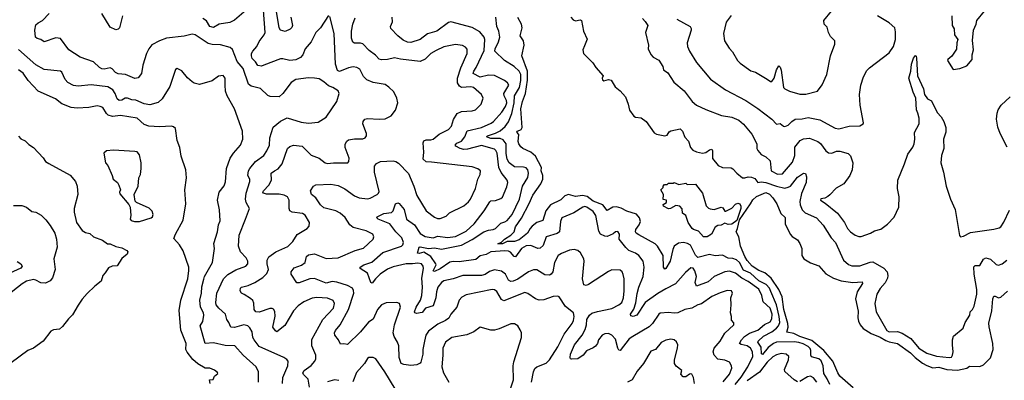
# Model space of a CAD drawing. Extents: x 1771496 to 1971148, y 471553 to 643630.
# Tile 17 of 256: x 1807707 to 1816083, y 535551 to 538623. Entities that reach past the tile are written whole.
import ezdxf

# ---------------------------------------------------------------- set-up
doc = ezdxf.new("R2010")
doc.units = 0

msp = doc.modelspace()

# ---------------------------------------------------------------- linework, layer by layer
at = {"layer": '0CON10XD'}
for points in [[(1810013.6, 538645), (1810026.5, 538575), (1810022.6, 538557.4), (1810007.4, 538542.6), (1809965, 538523.8), (1809925, 538533.8), (1809915, 538552.5), (1809883.9, 538745)], [(1809942.5, 535525), (1809944.6, 535575), (1809988.2, 535675), (1809990, 535715), (1809979.1, 535729.1), (1809953.3, 535745), (1809745, 535838.5), (1809700, 535895), (1809690.9, 535915), (1809683.3, 535965), (1809665, 535998), (1809648, 536015), (1809613.4, 536023.4), (1809535, 536001.5), (1809503.3, 536003.3), (1809485.8, 536045), (1809468.3, 536068.3), (1809458.1, 536115), (1809400.3, 536165), (1809379.3, 536195), (1809376, 536215), (1809383.1, 536295), (1809439.5, 536415), (1809477.1, 536452.9), (1809545, 536492.5), (1809630, 536525), (1809648, 536545), (1809648, 536565), (1809633.8, 536595), (1809586.2, 536645), (1809569.2, 536695), (1809575, 536787.5), (1809628.8, 536925), (1809660.8, 537015), (1809634.7, 537064.7), (1809628.4, 537095), (1809634.1, 537145), (1809665.4, 537245), (1809664.4, 537265), (1809646.7, 537295), (1809652.7, 537335), (1809663.4, 537356.6), (1809714.1, 537415.9), (1809783.3, 537466.7), (1809808.9, 537505), (1809832.2, 537555), (1809835, 537617.5), (1809862.4, 537707.6), (1809925, 537759.4), (1809982.4, 537787.6), (1810099.8, 537749.8), (1810165, 537742.5), (1810245, 537750), (1810315, 537794), (1810405, 537926.7), (1810423.9, 537993.9), (1810415, 538016.2), (1810371.2, 538045), (1810335, 538058.6), (1810294, 538095), (1810255, 538118), (1810215.7, 538125.7), (1810165, 538128.1), (1810055, 538114.4), (1810015, 538087.5), (1809945, 537993.8), (1809915, 537966), (1809838.8, 537968.8), (1809818.3, 537978.3), (1809755, 538035.8), (1809676.2, 538056.2), (1809652.7, 538072.7), (1809608.2, 538208.2), (1809557.2, 538267.2), (1809517.9, 538367.9), (1809496.8, 538386.8), (1809415, 538409.4), (1809345, 538411.5), (1809310.5, 538420.5), (1809198, 538495), (1809175, 538500.5), (1809105, 538482.1), (1808954.5, 538464.5), (1808896.5, 538443.5), (1808831.5, 538408.5), (1808805, 538376), (1808785.5, 538335), (1808755, 538236.7), (1808743.3, 538165), (1808713.4, 538126.6), (1808685, 538123.1), (1808606.1, 538156.1), (1808545, 538161.3), (1808522.5, 538172.5), (1808494.1, 538204.1), (1808475, 538213.6), (1808425, 538201.8), (1808405, 538204), (1808385.2, 538215.2), (1808335, 538265.5), (1808222, 538305), (1808125, 538367.5), (1808052.4, 538462.4), (1808015, 538469.2), (1807915.5, 538435.5), (1807885.3, 538455.3), (1807855, 538462.9), (1807841.4, 538475), (1807834.6, 538535), (1807845, 538578), (1807863.3, 538596.7), (1807899.2, 538615), (1807958, 538675)], [(1808582.5, 538655), (1808555.9, 538554.1), (1808545, 538542.5), (1808525, 538537.5), (1808475, 538558.8), (1808406.2, 538675)], [(1809631.9, 538705), (1809535, 538618.5), (1809495, 538600), (1809405, 538584.1), (1809355, 538556.9), (1809325, 538566.2), (1809295, 538613.8), (1809265, 538633.5)], [(1810172.7, 535492.8), (1810161.2, 535561.2), (1810119.8, 535599.8), (1810115.4, 535615), (1810127.9, 535635), (1810185, 535676.8), (1810217.3, 535715), (1810226.2, 535735), (1810225, 535766), (1810191.8, 535845), (1810190.8, 535899.2), (1810285, 536068.1), (1810375.3, 536164.7), (1810386.2, 536205), (1810372.5, 536232.5), (1810325, 536250.4), (1810235, 536255.5), (1810195, 536251.1), (1810125, 536221.1), (1810074.3, 536185), (1810036.7, 536143.3), (1809961.9, 536018.1), (1809895, 535965.8), (1809882, 535972), (1809858.8, 536005), (1809880.9, 536099.1), (1809877.9, 536137.9), (1809867, 536157), (1809854, 536164), (1809835, 536162.9), (1809745, 536131.2), (1809716, 536135), (1809702.7, 536155), (1809699.4, 536209.4), (1809690.3, 536230.3), (1809669.7, 536249.7), (1809615, 536281.4), (1809594.3, 536294.3), (1809582.7, 536312.7), (1809584.2, 536335), (1809594, 536345), (1809649.9, 536360.1), (1809705.7, 536385), (1809775, 536426.5), (1809809.5, 536460.5), (1809823.1, 536495), (1809811.2, 536545), (1809810.7, 536575), (1809826.2, 536603.8), (1809885, 536646.2), (1809988.1, 536691.9), (1810031.1, 536735), (1810067.8, 536792.2), (1810152, 536845), (1810170, 536865), (1810171.1, 536895), (1810135, 536958.9), (1810111.9, 536971.9), (1810025, 536983.6), (1810005.3, 536995.3), (1809997.9, 537015), (1810000.5, 537085), (1809984.2, 537115), (1809957.9, 537127.9), (1809915, 537137.3), (1809805, 537136.9), (1809781.9, 537145), (1809775.7, 537155), (1809780, 537165), (1809826.8, 537215), (1809847.5, 537255), (1809845.7, 537315), (1809874.8, 537335.2), (1809905, 537353.6), (1809938.2, 537395), (1809985, 537526.9), (1810005, 537544.4), (1810035, 537554.4), (1810110.8, 537545), (1810185, 537469.4), (1810253.7, 537443.7), (1810305, 537403.1), (1810325, 537398.6), (1810375.5, 537404.5), (1810497.3, 537402.7), (1810507.5, 537415), (1810510.6, 537445), (1810474.5, 537535), (1810476.7, 537563.3), (1810490.9, 537589.1), (1810505, 537600.6), (1810555, 537608.1), (1810625, 537608.9), (1810645, 537616.7), (1810656.2, 537635), (1810658, 537655), (1810625.8, 537735), (1810630, 537755), (1810644, 537775), (1810665, 537781.4), (1810765, 537775.8), (1810815, 537780), (1810866.2, 537805), (1810905, 537852.5), (1810923.3, 537915), (1810916.4, 537953.6), (1810889.1, 538009.1), (1810847.5, 538047.5), (1810815, 538070), (1810715, 538088.9), (1810660.6, 538110.6), (1810630.5, 538140.5), (1810601.1, 538201.1), (1810575, 538216.9), (1810545, 538220.5), (1810505, 538213.6), (1810426.8, 538183.2), (1810409.6, 538189.6), (1810394.2, 538244.2), (1810381.1, 538505), (1810345, 538650)], [(1810335, 538657.5), (1810266.4, 538553.6), (1810226, 538515), (1810187.5, 538435), (1810134.8, 538375.2), (1810114.7, 538325), (1810095, 538301.8), (1810055, 538280.9), (1810005, 538274.7), (1809945, 538289.3), (1809925, 538288.4), (1809784.5, 538234.5), (1809765, 538227.3), (1809732.6, 538232.6), (1809713.3, 538263.3), (1809685, 538292), (1809677.5, 538315), (1809679.6, 538335), (1809690.4, 538355), (1809723.2, 538395), (1809743.9, 538436.1), (1809787, 538493), (1809794.6, 538515), (1809782.1, 538705)], [(1812060.5, 535535), (1812077.4, 535622.6), (1812088.9, 535651.1), (1812105, 535666.5), (1812185, 535698.5), (1812215, 535726.5), (1812285, 535835.6), (1812338.5, 535945), (1812407.5, 536035), (1812419.4, 536060.6), (1812424.5, 536095), (1812419.4, 536125), (1812349.2, 536179.2), (1812295, 536263.3), (1812285, 536268.8), (1812246.4, 536266.4), (1812165, 536235.6), (1812125, 536235.5), (1812095, 536245.5), (1812030.9, 536290.9), (1812005, 536298.8), (1811825, 536229.6), (1811805, 536240.5), (1811765, 536306.9), (1811745, 536321.1), (1811725, 536324.4), (1811505, 536280), (1811469.5, 536260.5), (1811445.6, 536235), (1811424.5, 536175.5), (1811375, 536116.2), (1811357.8, 536082.2), (1811329.7, 536060.3), (1811265, 536030), (1811185, 535970), (1811162.1, 535935), (1811150.8, 535885), (1811136.2, 535815), (1811135.4, 535775), (1811120.5, 535705), (1811113.6, 535696.3), (1811085.5, 535684.5), (1811035, 535677.9), (1810975.3, 535685.3), (1810950.6, 535695), (1810935.5, 535745.5), (1810931.8, 535845), (1810922, 535875), (1810891.8, 535925), (1810884.7, 535955), (1810895.8, 536024.2), (1810946.9, 536175), (1810936.7, 536205), (1810914.2, 536214.2), (1810825, 536211.5), (1810785, 536193.3), (1810750.5, 536155), (1810715, 536072), (1810675, 536048), (1810605, 535965.6), (1810495, 535857.5), (1810465, 535863.1), (1810435, 535858.8), (1810417.6, 535897.6), (1810387.5, 535935), (1810385.6, 535955), (1810392.2, 535975), (1810433.8, 536025), (1810504.1, 536155), (1810548, 536295), (1810547.8, 536317.8), (1810538.1, 536335), (1810495, 536358.1), (1810405, 536388.5), (1810365, 536392.2), (1810315, 536379.6), (1810215, 536417.7), (1810175, 536414.6), (1810085, 536382.5), (1810065, 536382.5), (1810016.7, 536455), (1810016.2, 536475), (1810040.6, 536509.4), (1810105, 536533.3), (1810134.2, 536555), (1810145.6, 536605), (1810165, 536620), (1810215, 536628.5), (1810315, 536588.5), (1810415, 536595.8), (1810561.7, 536658.3), (1810631.9, 536678.1), (1810714.4, 536755), (1810720, 536775), (1810710, 536795), (1810654.6, 536824.6), (1810543.2, 536853.2), (1810515, 536875.6), (1810475, 536936.9), (1810434.3, 536975), (1810395, 536995.3), (1810295, 537019.4), (1810265, 537045.6), (1810225, 537105.8), (1810190, 537135), (1810181.2, 537165), (1810206.1, 537203.9), (1810225, 537216.2), (1810355, 537222.9), (1810415, 537210), (1810472.7, 537182.7), (1810555, 537123.1), (1810595, 537104.5), (1810665, 537097.8), (1810686.9, 537103.1), (1810746.6, 537133.4), (1810760, 537145), (1810765, 537160), (1810725.6, 537325), (1810724.3, 537375), (1810740.7, 537399.3), (1810775, 537415.7), (1810885, 537420), (1810906.7, 537415), (1810930.3, 537400.3), (1811014.3, 537314.3), (1811060.8, 537205), (1811085.8, 537125), (1811165.7, 536995), (1811235, 536940.8), (1811260.9, 536930.9), (1811285, 536930), (1811335, 536949.2), (1811363.4, 536976.6), (1811485, 537038.9), (1811525, 537072.9), (1811541.5, 537095), (1811583.1, 537185), (1811604, 537265), (1811623.8, 537305), (1811626.2, 537335), (1811604.2, 537354.2), (1811555, 537370.6), (1811211.2, 537408.8), (1811165, 537413.8), (1811140, 537435), (1811146, 537495), (1811140, 537575), (1811145, 537590), (1811165, 537600.8), (1811205, 537598.5), (1811225, 537604.4), (1811275, 537647.3), (1811355, 537686.7), (1811381.1, 537715), (1811397.4, 537772.6), (1811427.2, 537822.8), (1811465, 537840), (1811555, 537846), (1811585, 537856.2), (1811633.8, 537905), (1811650, 537955), (1811636.2, 537985), (1811568.6, 538045), (1811545, 538051.2), (1811466.6, 538046.6), (1811448.2, 538058.2), (1811432.1, 538085), (1811430.7, 538125), (1811458.3, 538211.7), (1811514.1, 538334.1), (1811512.3, 538372.3), (1811499.7, 538389.7), (1811474.1, 538404.1), (1811415, 538412.9), (1811315, 538391.5), (1811248.4, 538361.6), (1811205.6, 538335), (1811155, 538286.2), (1811115, 538267.8), (1810945.9, 538285.9), (1810895, 538298.5), (1810835, 538282.7), (1810785, 538280), (1810765, 538285.8), (1810735, 538320), (1810680.4, 538360.4), (1810626.4, 538416.4), (1810605, 538422.9), (1810555, 538424.3), (1810541.8, 538431.8), (1810529.5, 538465), (1810529.1, 538525), (1810539.5, 538585), (1810562, 538638)], [(1811702.2, 536477.8), (1811666, 536454), (1811635, 536445.3), (1811477.5, 536445), (1811395, 536414.6), (1811315, 536398.1), (1811294.5, 536385), (1811264.6, 536345), (1811251.8, 536305), (1811246.7, 536255), (1811223.4, 536186.6), (1811160, 536165), (1811129.5, 536130.5), (1811081.7, 536121.7), (1811067.5, 536125), (1811066.2, 536135), (1811080.7, 536175), (1811115.6, 536234.4), (1811128.1, 536275), (1811132.3, 536345), (1811128, 536422), (1811142.7, 536505), (1811138.5, 536525), (1811125, 536543.3), (1811095, 536550), (1811047.2, 536542.8), (1810995, 536543.8), (1810885, 536518.6), (1810835, 536497.1), (1810773.2, 536456.8), (1810734.7, 536415.3), (1810705, 536380), (1810695, 536383.3), (1810665, 536463.1), (1810604, 536505), (1810602.5, 536515), (1810635, 536535.4), (1810702.4, 536557.6), (1810795, 536640.4), (1810954.2, 536695), (1810965.5, 536705), (1810971.8, 536725), (1810957.1, 536765), (1810905.9, 536815.9), (1810855.6, 536885), (1810756, 536925), (1810743.8, 536935), (1810748.8, 536945), (1810805, 536972.7), (1810869.2, 536980.8), (1810883.9, 536996.1), (1810905, 537054.4), (1810925, 537061.8), (1810935, 537058.5), (1810977.7, 537005), (1810997.1, 536925), (1811064.8, 536874.8), (1811115, 536803.2), (1811155, 536777.2), (1811225.1, 536764.9), (1811265, 536778.4), (1811345, 536766.5), (1811415, 536777.8), (1811505, 536823.2), (1811571.8, 536885), (1811656.9, 536995), (1811705, 537073.1), (1811715, 537079.4), (1811755, 537083.1), (1811800.7, 537099.3), (1811815, 537110.8), (1811850.3, 537199.7), (1811858.1, 537235), (1811854.7, 537255), (1811801.4, 537321.4), (1811782.5, 537365), (1811768.9, 537485), (1811758.5, 537508.5), (1811745, 537519.6), (1811635, 537551.9), (1811515, 537519.3), (1811485, 537518.7), (1811455, 537526.2), (1811416, 537545), (1811410, 537555), (1811425, 537571.9), (1811465, 537587.5), (1811494.1, 537625), (1811513.1, 537676.9), (1811636.1, 537703.9), (1811718, 537742), (1811737.9, 537755), (1811808.9, 537835), (1811840.7, 537885), (1811850.4, 537915), (1811847.4, 537935), (1811827.3, 537975), (1811826.8, 537995), (1811868.2, 538065), (1811856.7, 538085), (1811831.1, 538105), (1811745, 538146.4), (1811695, 538150), (1811625, 538133.5), (1811565.8, 538165), (1811570, 538185), (1811589.7, 538215), (1811659.1, 538360.9), (1811664.2, 538454.2), (1811658.2, 538475), (1811621.1, 538521.1), (1811557.4, 538557.4), (1811375.5, 538605.5), (1811355, 538598.9), (1811255.8, 538525), (1811177.4, 538502.6), (1811115, 538453.1), (1811035, 538429.2), (1811005, 538432.2), (1810968.6, 538448.6), (1810924, 538485), (1810865, 538548.8), (1810860, 538565), (1810878.8, 538605), (1810876.2, 538645)], [(1813794.2, 535515), (1813845, 535577.8), (1813900.2, 535665), (1813942.6, 535755), (1813941.4, 535795), (1813923.8, 535825), (1813895, 535844.1), (1813845.4, 535855.4), (1813830.6, 535865), (1813846.7, 535895), (1813874.1, 535925), (1813915, 535952.4), (1813985, 535977.2), (1814042.6, 536027.4), (1814090.1, 536049.9), (1814105, 536075.7), (1814109.3, 536115), (1814092.6, 536165), (1814030.8, 536220.8), (1814021, 536275), (1813995, 536326.6), (1813905, 536392.6), (1813850.9, 536420.9), (1813795, 536465.3), (1813745, 536480), (1813705, 536474.6), (1813615, 536436.2), (1813565, 536390.4), (1813465, 536354.3), (1813454.6, 536385), (1813465.7, 536435), (1813450.9, 536485), (1813435, 536507.7), (1813415, 536510.9), (1813370.2, 536469.8), (1813285, 536374.5), (1813205, 536329.6), (1813135, 536291.2), (1813028.5, 536215), (1812955.8, 536105), (1812925, 536094.5), (1812905, 536100), (1812904.3, 536115), (1812931.3, 536158.7), (1812948, 536212), (1812958.7, 536291.3), (1812973.6, 536345), (1813010.8, 536435), (1813020.6, 536515), (1813010.6, 536565), (1812975, 536613.3), (1812945, 536633.8), (1812888.2, 536658.2), (1812862.4, 536682.4), (1812807.1, 536755), (1812808.9, 536795), (1812795, 536818), (1812775, 536815.8), (1812755, 536799.2), (1812705, 536777.5), (1812685, 536778.6), (1812646.5, 536796.5), (1812632.4, 536822.4), (1812609.2, 536955), (1812585, 536989.6), (1812532.4, 537027.6), (1812515, 537030.9), (1812496.2, 537025), (1812422.1, 536977.9), (1812319.2, 536935), (1812306.5, 536905), (1812298.1, 536815), (1812279.1, 536800.9), (1812186.7, 536773.3), (1812159.2, 536700.8), (1812135, 536678.2), (1812115, 536675.4), (1812055, 536699.6), (1812015, 536696.2), (1811975, 536674.6), (1811925, 536602.5), (1811914.5, 536605), (1811882.2, 536642.2), (1811865, 536650.9), (1811834.2, 536654.2), (1811715, 536646.9), (1811675, 536623), (1811625, 536611.7), (1811588.4, 536581.6), (1811445, 536559.5), (1811395, 536563), (1811365, 536556.8), (1811285, 536502.2), (1811235, 536479.2), (1811224.2, 536485), (1811238.3, 536511.7), (1811249.6, 536535), (1811247.7, 536545), (1811204.7, 536605), (1811145, 536641.7), (1811105, 536630.7), (1811090, 536635), (1811105, 536685.8), (1811115, 536688.5), (1811185, 536673.3), (1811235, 536678.7), (1811295, 536668.4), (1811466.2, 536703.8), (1811555, 536751.4), (1811655, 536815.3), (1811695, 536831.3), (1811735, 536836), (1811755, 536844.7), (1811799.1, 536890.9), (1811835, 536900), (1811855, 536911.8), (1811895.2, 536965), (1811959.5, 537095), (1811985.5, 537205), (1812030.9, 537279.1), (1812035.5, 537315), (1812030, 537345), (1812015, 537361.9), (1811993.6, 537366.4), (1811915, 537371.2), (1811869.6, 537405), (1811855, 537434.3), (1811845, 537483.8), (1811844.8, 537565), (1811820, 537600), (1811795, 537610.4), (1811715, 537610.2), (1811679.2, 537625), (1811685.6, 537635), (1811755, 537656.5), (1811795, 537677.6), (1811837.1, 537712.9), (1811865, 537753.8), (1811892.7, 537825), (1811912, 537915), (1811916.9, 537975), (1811958.6, 538045), (1811970.4, 538105), (1811970.3, 538155), (1811956.9, 538185), (1811913.4, 538223.4), (1811831.9, 538275), (1811748.9, 538355), (1811751.2, 538375), (1811780, 538435), (1811790.6, 538475), (1811784, 538524), (1811765, 538566.2), (1811757.5, 538645)], [(1814599.8, 535515), (1814577.2, 535565), (1814548.6, 535608.6), (1814543.3, 535675), (1814525, 535716.4), (1814505, 535735.3), (1814442.3, 535752.2), (1814436.8, 535765), (1814438.6, 535805), (1814431.7, 535821.7), (1814415, 535838.4), (1814372.7, 535862.7), (1814335.2, 535874.8), (1814295, 535879.2), (1814144.1, 535875.9), (1814119.6, 535865), (1814075, 535830.2), (1814025, 535772.7), (1814016.6, 535776.6), (1814014.1, 535835), (1813986.4, 535875), (1813989.1, 535885), (1814035, 535927.8), (1814105.4, 535965), (1814145, 535995.2), (1814163.1, 536016.9), (1814172.8, 536045), (1814168.7, 536095), (1814143.8, 536193.8), (1814096.8, 536306.8), (1814084.4, 536335), (1814057.4, 536367.4), (1813995, 536399.1), (1813925, 536464.2), (1813865, 536488.6), (1813829.8, 536555), (1813805, 536577.2), (1813775, 536589.1), (1813735, 536593.3), (1813685, 536616.4), (1813622.1, 536612.1), (1813574.5, 536624.5), (1813475, 536598), (1813455, 536617.5), (1813412.5, 536702.5), (1813387.8, 536717.8), (1813355, 536725.7), (1813310.6, 536719.4), (1813275.6, 536694.4), (1813263.8, 536666.2), (1813240.8, 536565), (1813205, 536504), (1813195, 536498.8), (1813184.5, 536515), (1813179.6, 536615), (1813132.3, 536695), (1813113, 536713), (1812975, 536791.1), (1812951.4, 536805), (1812946.5, 536815), (1812949.2, 536835), (1812976.6, 536875), (1812987.1, 536905), (1812978.8, 536935), (1812955, 536965.8), (1812871.1, 536991.1), (1812825, 537017.8), (1812785, 537029.2), (1812752.9, 537025), (1812705, 536996.5), (1812666.9, 537046.9), (1812585, 537077.4), (1812535, 537117.4), (1812495, 537126), (1812435, 537118.1), (1812375, 537134.6), (1812345, 537122.1), (1812310.5, 537089.5), (1812221.1, 537045), (1812183.9, 536995), (1812156.5, 536913.5), (1812105, 536894.6), (1812067.5, 536865), (1812048.9, 536845), (1812027.5, 536805), (1811955, 536749), (1811915.6, 536734.4), (1811855, 536733.1), (1811815, 536712.7), (1811773.3, 536715), (1811805, 536729.2), (1811830.8, 536755), (1811885, 536787.5), (1811912.5, 536815), (1811925, 536860), (1811976.5, 536933.5), (1812041.9, 537058.1), (1812071.6, 537128.4), (1812141.2, 537225), (1812156.5, 537265), (1812156.8, 537295), (1812142, 537335), (1812144.8, 537365), (1812095, 537460.9), (1812055, 537495.4), (1811987.1, 537527.1), (1811970.6, 537540.6), (1811952.9, 537565), (1811947.5, 537585), (1811954.4, 537644.4), (1811935.7, 537665), (1811942.9, 537675), (1811971.6, 537688.4), (1811980.5, 537705), (1811970.6, 537865), (1811983.2, 537925), (1812009.2, 537995), (1812027.7, 538107.7), (1812025.8, 538185.8), (1811977.3, 538315), (1811997.5, 538407.5), (1811992, 538442), (1811964.4, 538485), (1811981.2, 538555), (1811975.4, 538585), (1811945, 538640.6)], [(1812395, 538643.6), (1812415, 538622.9), (1812435, 538612.5), (1812475, 538622), (1812486.9, 538616.9), (1812503.3, 538525), (1812534.1, 538455.9), (1812510.7, 538400.7), (1812496.7, 538365), (1812504.2, 538334.2), (1812581.2, 538255), (1812607.5, 538215), (1812670, 538145), (1812662.5, 538125), (1812665, 538110), (1812675, 538102.5), (1812715, 538112.5), (1812738.3, 538108.3), (1812771.2, 538051.2), (1812815, 538016.2), (1812860, 537965), (1812884, 537905), (1812895, 537852.5), (1812932.1, 537802.1), (1812946.1, 537793.9), (1812995, 537786.2), (1813036.7, 537755), (1813105, 537658.8), (1813125, 537648), (1813196.4, 537633.6), (1813215, 537640), (1813230.7, 537669.3), (1813245, 537677.5), (1813325, 537693.3), (1813345.8, 537675), (1813365, 537621.2), (1813397.6, 537587.6), (1813414.2, 537535), (1813432, 537512), (1813465, 537496.2), (1813515, 537486.2), (1813545, 537493.2), (1813575, 537515.4), (1813595, 537520), (1813600.8, 537505), (1813601.7, 537441.7), (1813650.2, 537380.2), (1813685, 537362.9), (1813760.6, 537360.6), (1813775, 537354), (1813807.1, 537315), (1813855, 537276.2), (1813875, 537275.3), (1813905, 537285.3), (1813932.9, 537282.9), (1813960.7, 537270.7), (1813985, 537236.9), (1814015, 537243.2), (1814055, 537237.7), (1814145, 537204.3), (1814215, 537189.5), (1814245, 537195.5), (1814263.6, 537206.4), (1814325, 537281.9), (1814375, 537315.8), (1814392.5, 537312.5), (1814400.9, 537285), (1814396.2, 537235), (1814357.1, 537142.9), (1814343.3, 537075), (1814346.2, 537045), (1814364.1, 537004.1), (1814388.8, 536978.8), (1814485.8, 536935), (1814543.4, 536873.4), (1814609.6, 536765), (1814647.8, 536725), (1814714.6, 536575), (1814758, 536538), (1814787.2, 536527.2), (1814855, 536525.4), (1814942.3, 536557.7), (1814965, 536560.5), (1815057.2, 536507.2), (1815085.8, 536475.8), (1815092.7, 536445), (1815089.6, 536420.4), (1815068.7, 536381.3), (1815027.6, 536332.4), (1814999.5, 536285), (1814982.9, 536205), (1814993.8, 536135), (1815084.4, 535975), (1815105, 535964.1), (1815175, 535967.7), (1815215, 535954.1), (1815287, 535907), (1815355, 535825.3), (1815425, 535783.6), (1815505, 535756.7), (1815615, 535744.7), (1815635, 535750), (1815643.8, 535766.2), (1815647.3, 535792.7), (1815643.9, 535855), (1815642.3, 535895), (1815652.3, 535927.7), (1815732.5, 535995), (1815749.4, 536045), (1815789.4, 536105), (1815793.3, 536135), (1815812.9, 536155), (1815826.8, 536183.2), (1815848.5, 536285), (1815850.3, 536325), (1815825.8, 536455), (1815825, 536518), (1815835, 536528.5), (1815875, 536529.4), (1815907, 536583), (1815925, 536595.6), (1815964.6, 536584.6), (1816015, 536538), (1816035, 536531.4), (1816065, 536542.9), (1816103.8, 536576.2)], [(1813005, 538633.3), (1813029.1, 538609.1), (1813051.2, 538575), (1813031.2, 538515), (1813056, 538405), (1813053.3, 538375), (1813075.9, 538325.9), (1813096.7, 538305), (1813145, 538278.8), (1813178.8, 538225), (1813183.3, 538195), (1813219.5, 538169.5), (1813272, 538092), (1813358.3, 538018.3), (1813426.8, 537926.8), (1813465.6, 537895.6), (1813545, 537857.1), (1813677.6, 537807.6), (1813765, 537791.9), (1813825, 537767.5), (1813865, 537734.4), (1813935, 537646.7), (1813976.8, 537566.8), (1813978.2, 537525), (1813985, 537509.2), (1814014, 537474), (1814054.6, 537454.6), (1814090.2, 537420.2), (1814098.5, 537335), (1814155, 537306.2), (1814195, 537310.9), (1814279.9, 537410.1), (1814300.3, 537465), (1814301.4, 537538.6), (1814345.4, 537594.6), (1814375, 537609.1), (1814425, 537613.6), (1814495.8, 537585), (1814518.1, 537568.1), (1814566, 537505), (1814587.7, 537487.7), (1814615, 537487.5), (1814655, 537502.9), (1814685, 537504.4), (1814755, 537483.8), (1814775, 537462.5), (1814795.8, 537405), (1814789.4, 537345), (1814768.6, 537295), (1814718.8, 537225), (1814652.1, 537187.9), (1814599.7, 537130.3), (1814581.7, 537118.3), (1814555, 537102.5), (1814523, 537097), (1814520, 537085), (1814560.5, 537060.5), (1814665.3, 536975.3), (1814724.2, 536895), (1814749.2, 536845), (1814775, 536817.5), (1814815, 536788.6), (1814845, 536776.2), (1814865, 536776.7), (1814945, 536806.2), (1814977.5, 536825), (1815032.4, 536837.6), (1815088.9, 536881.1), (1815145, 536941.2), (1815184.5, 537025), (1815187.9, 537115), (1815173.8, 537185), (1815177.1, 537255), (1815235.4, 537395), (1815262.7, 537477.3), (1815305, 537536), (1815317.1, 537565), (1815322.9, 537605), (1815318.6, 537661.4), (1815358.4, 537735), (1815357.8, 537785), (1815346.7, 537826.7), (1815336.9, 537855), (1815330, 537955), (1815306.7, 538005), (1815270, 538125), (1815286.7, 538185), (1815293.5, 538245), (1815309.4, 538295), (1815327, 538317), (1815333.6, 538313.6), (1815336.8, 538296.8), (1815344.5, 538145), (1815395.5, 538035), (1815405.6, 537985), (1815428.7, 537948.7), (1815465, 537932), (1815512.6, 537832.6), (1815545, 537796.2), (1815570, 537755), (1815585.8, 537705), (1815587.1, 537665), (1815565.6, 537605), (1815569.4, 537525), (1815547.8, 537465), (1815542.2, 537405), (1815565.6, 537325), (1815588.6, 537205), (1815625.8, 537095), (1815664.4, 537005), (1815703.3, 536785), (1815710, 536775), (1815735, 536780), (1815795, 536811.1), (1815995, 536837.5), (1816040.3, 536849.7), (1816055, 536860), (1816080.6, 536899.4), (1816127.9, 537002.1)], [(1813296.7, 538626.7), (1813410.8, 538565), (1813419.1, 538549.1), (1813418.6, 538535), (1813384.3, 538425), (1813388.6, 538395), (1813404.3, 538355), (1813465, 538258), (1813585, 538115.8), (1813711.2, 538025), (1813885, 537935.5), (1813987.4, 537867.4), (1814105, 537776), (1814145, 537732), (1814175, 537740), (1814204.4, 537715), (1814215, 537713.4), (1814245.5, 537725), (1814275, 537756.2), (1814305, 537775.4), (1814362.1, 537777.9), (1814415, 537790), (1814515, 537770), (1814645, 537699.2), (1814675.6, 537694.4), (1814762.5, 537715), (1814855, 537720), (1814883.3, 537735), (1814886.2, 537745), (1814857.5, 537895), (1814851.4, 537985), (1814861.4, 538065), (1814885.7, 538135), (1814915, 538191.2), (1814935, 538214), (1815105, 538340), (1815140.8, 538395), (1815158.9, 538455), (1815158.7, 538518.7), (1815150.8, 538555), (1815104, 538595), (1815004.3, 538655)], [(1813760.5, 538659.5), (1813718.3, 538601.7), (1813694, 538505), (1813702.3, 538442.3), (1813741.7, 538381.7), (1813770.5, 538350.5), (1813814, 538275), (1813835, 538253.8), (1813927.3, 538187.3), (1813965.7, 538175.7), (1814065, 538116.2), (1814095, 538098), (1814105, 538098), (1814125, 538126.2), (1814145, 538196.7), (1814165, 538230), (1814175, 538220), (1814185, 538192.5), (1814205.7, 538045.7), (1814215, 538033.3), (1814255, 538013.8), (1814345, 537988), (1814395, 537988), (1814495, 538013.3), (1814535, 538067.5), (1814572.5, 538155), (1814603.3, 538315), (1814642.5, 538415), (1814641.7, 538441.7), (1814605, 538480), (1814587.5, 538515), (1814575, 538560), (1814550, 538585), (1814547.5, 538615), (1814612.5, 538695)], [(1815637, 538657), (1815640.8, 538575), (1815656, 538545), (1815660, 538495), (1815688.6, 538455), (1815679.4, 538425), (1815676.8, 538373.2), (1815637.3, 538312.7), (1815602.5, 538285), (1815600, 538275), (1815647.5, 538197.5), (1815705, 538206.2), (1815765, 538228.8), (1815810, 538285), (1815810, 538325), (1815821.2, 538365), (1815813.8, 538445), (1815821.2, 538535), (1815843.8, 538585), (1815850, 538615), (1815913.8, 538695)], [(1809739.4, 535535), (1809738.9, 535625), (1809717.4, 535667.4), (1809607.5, 535765), (1809536, 535845), (1809455, 535849.3), (1809355, 535869.6), (1809284.4, 535864.4), (1809242, 536015), (1809265, 536053.8), (1809273.5, 536105), (1809270.5, 536125), (1809245.3, 536175.3), (1809240, 536235), (1809253.3, 536295), (1809255, 536346.7), (1809272.1, 536412.1), (1809279.4, 536435), (1809347.5, 536555), (1809362.9, 536672.9), (1809358, 536718), (1809389.5, 536815), (1809398.2, 536875), (1809411.3, 536908.7), (1809406.6, 537003.4), (1809390, 537085), (1809403.1, 537155), (1809445, 537208.8), (1809458, 537242), (1809464.7, 537355.3), (1809498.5, 537445), (1809525, 537485.8), (1809585.4, 537554.6), (1809605.6, 537605), (1809601.4, 537675), (1809535, 537862.5), (1809471.4, 537975), (1809458.1, 538015), (1809456, 538066), (1809455.6, 538125), (1809437.3, 538147.3), (1809398.3, 538141.7), (1809345, 538101.2), (1809235, 538070), (1809192.3, 538082.3), (1809175, 538093.3), (1809135, 538128.8), (1809085, 538186.7), (1809045, 538207.5), (1809032.3, 538197.7), (1808984.3, 538055), (1808919.8, 537950.2), (1808885, 537917.1), (1808815, 537897.1), (1808765, 537907.8), (1808695, 537937.9), (1808660.9, 537940.9), (1808624.3, 537955.7), (1808605, 537955.6), (1808575, 537937.8), (1808554, 537935), (1808535, 537949.2), (1808519.6, 537995), (1808497.8, 538025), (1808455, 538050), (1808315, 538068.5), (1808205, 538055.6), (1808165, 538063.1), (1808115, 538087.1), (1808093.1, 538115), (1808065.7, 538175), (1808055, 538184), (1807915, 538199.6), (1807845, 538237.5), (1807695, 538370)], [(1809326.7, 535525), (1809320, 535555), (1809353, 535557), (1809363.6, 535586.4), (1809391.7, 535608.3), (1809389.3, 535619.3), (1809365, 535636.7), (1809325, 535656), (1809285, 535653.8), (1809222.8, 535692.8), (1809178.7, 535728.7), (1809131, 535791), (1809119.6, 535815), (1809123.1, 535865), (1809077.5, 535977.5), (1809061.9, 536145), (1809078.1, 536235), (1809136.2, 536415), (1809146.7, 536486.7), (1809146.2, 536516.2), (1809098.6, 536655), (1809065.5, 536705.5), (1809019.3, 536759.3), (1809031.4, 536795), (1809096, 536915), (1809121.1, 537055), (1809112.5, 537175), (1809126, 537275), (1809121.2, 537345), (1809080.7, 537460.7), (1809070, 537535), (1809046, 537595), (1809033.3, 537695), (1809015, 537711.2), (1808997.3, 537717.3), (1808895, 537709.2), (1808805, 537716.7), (1808765, 537731.2), (1808705, 537783.8), (1808565, 537808), (1808495, 537798), (1808460.3, 537810.3), (1808444.1, 537824.1), (1808412.5, 537875), (1808392.5, 537885), (1808365, 537888.2), (1808295, 537874.6), (1808195, 537869.1), (1808145, 537876.6), (1808065, 537907.8), (1808009.8, 537949.8), (1807864.4, 538015), (1807777.3, 538105), (1807735, 538167.5), (1807695, 538196.9)], [(1816108.3, 537538.3), (1816047.7, 537655), (1816027.4, 537707.4), (1816017.1, 537775), (1816023.7, 537826.3), (1816031.1, 537855), (1816057.1, 537895), (1816134.3, 537965)], [(1807695, 537630), (1807715, 537607.5), (1807752.3, 537592.3), (1807785, 537560), (1807825, 537533.3), (1807905, 537446.2), (1807925.8, 537415.8), (1807955, 537398), (1808135, 537297.5), (1808180, 537245), (1808195.8, 537205), (1808200, 537135), (1808170.6, 537015), (1808170.5, 536985), (1808189.2, 536895), (1808238.9, 536828.9), (1808265, 536811.9), (1808302, 536802), (1808335, 536774.3), (1808410, 536745), (1808454.1, 536714.1), (1808475, 536713.8), (1808525, 536692.5), (1808575, 536680), (1808618.3, 536658.3), (1808626.4, 536646.4), (1808620, 536625), (1808575, 536588.8), (1808535, 536526.2), (1808494.4, 536524.4), (1808460.9, 536509.1), (1808435, 536466.2), (1808414, 536445), (1808400, 536395), (1808346, 536354), (1808280.2, 536289.8), (1808237.5, 536242.5), (1808205, 536192), (1808155, 536108.8), (1808121.2, 536075), (1808071.2, 536008.8), (1808045, 535986.7), (1807995, 535982), (1807970.8, 535969.2), (1807905, 535884), (1807825, 535826.7), (1807775, 535806.7), (1807635, 535700)], [(1808725, 536904.4), (1808825, 536936.7), (1808836.7, 536945), (1808841.2, 536965), (1808832.3, 536992.3), (1808807.9, 537017.9), (1808700, 537065), (1808688.3, 537078.3), (1808680, 537135), (1808713.8, 537205), (1808720.8, 537275), (1808734.2, 537305), (1808741.4, 537355), (1808738.6, 537405), (1808725, 537472.5), (1808705, 537496.2), (1808685, 537501.2), (1808505, 537510.8), (1808445, 537506.7), (1808423.3, 537485), (1808436.7, 537405), (1808455, 537382.5), (1808493.8, 537295), (1808501.2, 537265), (1808537.5, 537237.5), (1808548.8, 537215), (1808563.3, 537175), (1808556.7, 537155), (1808559.3, 537139.3), (1808635, 537050), (1808647, 537027), (1808650.8, 536955), (1808646.2, 536925), (1808655, 536914), (1808684.5, 536904.5), (1808725, 536904.4)], [(1813555, 536772.5), (1813523.8, 536775), (1813480.9, 536820.9), (1813440, 536835), (1813428.1, 536845), (1813394.6, 536895), (1813374.2, 536954.2), (1813346.7, 536975), (1813341.7, 537011.7), (1813323.6, 537033.6), (1813288.3, 537041.7), (1813242.5, 537015), (1813225, 537012.5), (1813182.5, 537035), (1813181.7, 537048.3), (1813210, 537065), (1813210, 537085), (1813181.7, 537091.7), (1813182.5, 537135), (1813160, 537175), (1813180, 537195), (1813180, 537205), (1813191.7, 537218.3), (1813215, 537220), (1813225, 537230), (1813265, 537230), (1813275, 537237.5), (1813315, 537220), (1813375, 537230), (1813385, 537220), (1813455, 537223.3), (1813515.5, 537145.5), (1813547.5, 537037.5), (1813566.7, 537016.7), (1813580.9, 537010.9), (1813615, 537006), (1813675, 537026.2), (1813689.5, 537019.5), (1813705, 536992), (1813715, 536992.5), (1813765, 537018.6), (1813795, 537051.9), (1813815, 537060.8), (1813834.3, 537054.3), (1813842.2, 537035), (1813840.9, 537015), (1813806.4, 536913.6), (1813765, 536882.2), (1813735, 536878.9), (1813705, 536890.4), (1813675, 536872.2), (1813645, 536870.9), (1813623.8, 536856.2), (1813592, 536795), (1813555, 536772.5)], [(1814798.3, 535488.3), (1814685, 535585.5), (1814665.9, 535615), (1814623.3, 535715), (1814548, 535805), (1814445, 535889.4), (1814344.6, 535925), (1814291.4, 535951.4), (1814232.6, 535962.6), (1814243.2, 536005), (1814241.9, 536035), (1814206.9, 536155), (1814193.2, 536263.2), (1814163.9, 536325), (1814100.2, 536420.2), (1814046.7, 536466.7), (1813995, 536487.7), (1813938.1, 536525), (1813895, 536573.4), (1813875, 536607.3), (1813838.3, 536695), (1813824.1, 536775), (1813800.8, 536815), (1813814.2, 536844.2), (1813830.4, 536919.6), (1813923.3, 537053.3), (1813945, 537088.2), (1813975, 537117.3), (1814055, 537150), (1814085, 537138.2), (1814115, 537106.5), (1814148.1, 537055), (1814183.3, 536973.3), (1814219.2, 536939.2), (1814219.2, 536885), (1814260.9, 536795), (1814277.1, 536777.1), (1814325, 536748.9), (1814345, 536717.5), (1814359.3, 536675), (1814361.8, 536615), (1814377.4, 536587.4), (1814433.1, 536553.1), (1814505, 536525.4), (1814565, 536457.7), (1814630.3, 536420.3), (1814695, 536399.4), (1814795, 536386), (1814875, 536391.2), (1814875.5, 536375), (1814831.9, 536305), (1814816.4, 536245), (1814839.7, 536140.3), (1814838, 536085), (1814844.1, 536055), (1814856.6, 536025), (1814883.4, 535993.4), (1814949.2, 535949.2), (1815028.3, 535918.3), (1815075, 535891.1), (1815105, 535878.8), (1815174.8, 535864.8), (1815285, 535784.2), (1815324.6, 535744.6), (1815388, 535698), (1815425, 535676.7), (1815475, 535658.2), (1815525, 535664.7), (1815595, 535644.3), (1815685, 535638.4), (1815763.9, 535656.1), (1815787.6, 535672.4), (1815875, 535669.6), (1815905, 535683.5), (1815967, 535743), (1815988.6, 535815), (1815986.6, 535865), (1815955, 536005.7), (1815950.8, 536039.2), (1815977.3, 536142.7), (1815986.7, 536245), (1815995, 536266.9), (1816005, 536268.9), (1816035, 536254.5), (1816055, 536260.4), (1816109.8, 536310.2)], [(1807655, 537040), (1807725, 537040), (1807763.8, 537025), (1807809.4, 536989.4), (1807845, 536983.5), (1807888, 536958), (1807928.2, 536918.2), (1807965, 536869.4), (1808005.6, 536805), (1808020, 536755), (1808025.7, 536685), (1807998, 536585), (1808007.1, 536495), (1807984.5, 536425), (1807965, 536399.4), (1807925, 536380), (1807885, 536381.8), (1807845, 536405.5), (1807825, 536409.5), (1807765, 536394.6), (1807727.7, 536372.3), (1807593.2, 536266.8)], [(1813691, 535539), (1813745.5, 535605), (1813764.3, 535654.3), (1813762.9, 535675), (1813744.2, 535705), (1813705, 535723.3), (1813645, 535731.5), (1813615, 535766.7), (1813607.1, 535795), (1813614.5, 535825), (1813665, 535884.2), (1813705.8, 535954.2), (1813782.5, 536025), (1813781.7, 536041.7), (1813763.3, 536065), (1813762.5, 536095), (1813752.5, 536125), (1813758.8, 536195), (1813756.2, 536255), (1813770, 536295), (1813762.5, 536312.5), (1813725, 536317.5), (1813665, 536297.8), (1813595, 536266.1), (1813506.1, 536203.9), (1813475, 536194.4), (1813425, 536165.6), (1813365, 536155.4), (1813305, 536126.1), (1813275, 536122.5), (1813225, 536129.2), (1813155, 536122.5), (1813144.3, 536115), (1813091.2, 536035), (1813062.9, 536007.1), (1812921.9, 535925), (1812892.7, 535905), (1812815, 535806), (1812805, 535808.8), (1812795, 535826.2), (1812775, 535900.8), (1812745, 535936.7), (1812715, 535949.6), (1812683.3, 535946.7), (1812661.9, 535935), (1812630, 535895), (1812621.4, 535865), (1812605, 535841.4), (1812585, 535826.9), (1812527.4, 535802.6), (1812501.2, 535765), (1812455, 535734.2), (1812401.7, 535731.7), (1812392.5, 535735), (1812388.8, 535745), (1812393.6, 535775), (1812426.9, 535855), (1812492.1, 535935), (1812516.6, 535985), (1812528.8, 536025), (1812531.9, 536068.1), (1812555, 536106.7), (1812575, 536122.1), (1812622.6, 536137.4), (1812745, 536163.8), (1812805, 536193.3), (1812828, 536215), (1812844.1, 536255), (1812848.9, 536315), (1812848.2, 536415), (1812841.9, 536451.9), (1812832.9, 536475), (1812815, 536490), (1812745, 536491.5), (1812715, 536478.5), (1812545, 536366.9), (1812525, 536360), (1812505, 536364), (1812494.6, 536414.6), (1812508.5, 536565), (1812505.5, 536585), (1812478.3, 536638.3), (1812455, 536657.1), (1812425, 536665.6), (1812385, 536660), (1812317.3, 536632.7), (1812286.8, 536613.2), (1812255.9, 536555), (1812243.4, 536476.6), (1812228.5, 536455), (1812215, 536447.1), (1812175, 536449.1), (1812105, 536491.1), (1812076.6, 536493.4), (1812035, 536476.5), (1811945, 536413.4), (1811905, 536394.7), (1811885, 536392.3), (1811865.5, 536405), (1811840, 536455), (1811805, 536480.4), (1811745, 536492.5), (1811702.2, 536477.8)], [(1807685, 536564.5), (1807717.1, 536545), (1807726.7, 536525), (1807715, 536507.1), (1807585, 536448.2)], [(1811872, 535445), (1811907.3, 535555), (1811905.5, 535674.5), (1811910.4, 535709.6), (1811976.2, 535915), (1811975.9, 535955.9), (1811965, 535982.5), (1811943.3, 536015), (1811915, 536032), (1811885, 536031.2), (1811785, 535988.8), (1811745, 535978.8), (1811715, 535978.8), (1811625, 536003.8), (1811568.8, 535965), (1811511.8, 535938.2), (1811382.6, 535917.4), (1811329.4, 535875), (1811305.6, 535825), (1811307.8, 535765), (1811298.9, 535665), (1811313.3, 535615), (1811356.9, 535535)], [(1813447.5, 535525), (1813438.6, 535575), (1813425, 535602.5), (1813415, 535607.5), (1813405, 535603.3), (1813375, 535580), (1813351.7, 535581.7), (1813332.5, 535605), (1813340, 535635), (1813292.3, 535672.3), (1813277.5, 535695), (1813276.7, 535725), (1813304.2, 535825.8), (1813305.8, 535854.2), (1813295, 535880), (1813275.7, 535895.7), (1813245, 535902.5), (1813205, 535894.2), (1813165, 535872.5), (1813115, 535814.2), (1813075, 535800), (1813015, 535693.8), (1812959.7, 535630.3), (1812917.5, 535555), (1812877.1, 535537.1)], [(1814325, 535538.6), (1814295, 535554.4), (1814216.3, 535626.3), (1814214.5, 535645), (1814248.2, 535725), (1814250.6, 535755), (1814226.2, 535775), (1814185, 535780.4), (1814145, 535769.6), (1814115, 535751.5), (1814065, 535705.4), (1814000.3, 535619.7), (1813894.2, 535545.8)], [(1810899.7, 535479.7), (1810812.9, 535625), (1810736.2, 535735), (1810715, 535747.1), (1810676.1, 535746.1), (1810665, 535736.2), (1810640, 535695), (1810572, 535618), (1810540.6, 535539.4)], [(1810420.9, 535550.9), (1810385, 535555.8), (1810325, 535538.6)], [(1814487.3, 535535), (1814461.2, 535571.2), (1814435, 535586.7), (1814410.2, 535579.8), (1814345, 535540)]]:
    msp.add_lwpolyline(points, dxfattribs=at)

doc.saveas('drawing.dxf')
